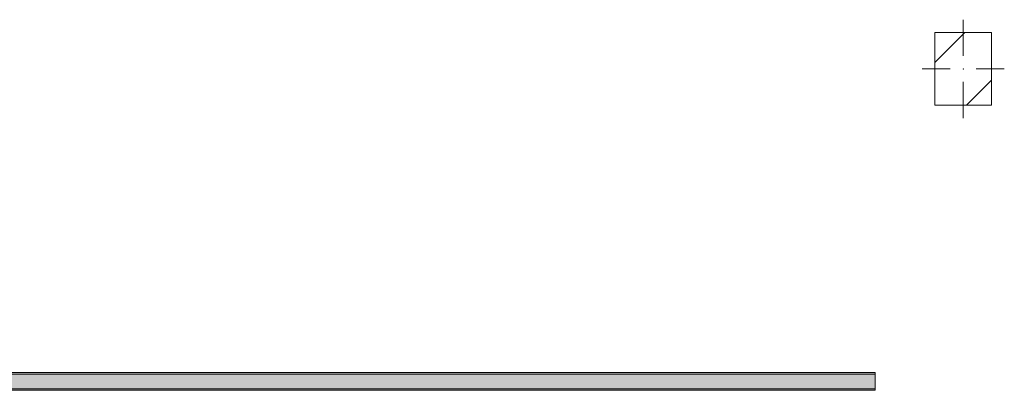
# Model space of a CAD drawing. Header units: millimetres. Extents: x -30280 to 309309, y -17460 to 4378.
# Tile 70 of 256: x 6454 to 12559, y -9207 to -6909. Entities that reach past the tile are written whole.
import ezdxf

# ---------------------------------------------------------------- set-up
doc = ezdxf.new("R2010")
doc.units = ezdxf.units.MM
doc.header["$MEASUREMENT"] = 0
doc.linetypes.add('Wipeout_Contour', pattern=[1000, 0, -1000])
doc.layers.add('10_ESTR_Pilars', color=7, linetype='Continuous')
doc.layers.add('12_FAÇ_Façana', color=7, linetype='Continuous')
for name, color, linetype, lineweight in [('10_ESTR_Pilars_Pluma_Nº__20', 1, 'Continuous', 5), ('10_ESTR_Pilars_Pluma_Nº__28', 7, 'Continuous', 20), ('10_ESTR_Pilars_Pluma_Nº__42', 8, 'Continuous', 25), ('12_FAÇ_Façana_Pluma_Nº__7', 7, 'Continuous', 5)]:
    doc.layers.add(name, color=color, linetype=linetype, lineweight=lineweight)
doc.layers.add('12_FAÇ_Façana_Pluma_Nº__102', color=7, linetype='Continuous', lineweight=5, true_color=0xcccccc)
doc.layers.add('12_FAÇ_Façana_Pluma_Nº__176', color=7, linetype='Continuous', lineweight=15, true_color=0x93a0c6)

# ---------------------------------------------------------------- blocks, each defined once
blk = doc.blocks.new('Muro_63_1', base_point=(6178.9, -9207.4))
at = {"layer": '12_FAÇ_Façana_Pluma_Nº__102', "linetype": 'Continuous', "lineweight": 0, "true_color": 0xe5e5e5}
for points in [[(6168.9, -9107.4), (6078.9, -9107.4), (6078.9, -9197.4)], [(6168.9, -9107.4), (6078.9, -9197.4), (6168.9, -9197.4)], [(6168.9, -9197.4), (11758.9, -9197.4), (11758.9, -9107.4), (6168.9, -9107.4)]]:
    blk.add_hatch(color=254, dxfattribs=at).paths.add_polyline_path(points)
at = {"layer": '12_FAÇ_Façana_Pluma_Nº__176', "linetype": 'Continuous', "lineweight": 0, "true_color": 0x495063}
for points in [[(6178.9, -9097.4), (6168.9, -9097.4), (6168.9, -9107.4)], [(6178.9, -9097.4), (6168.9, -9107.4), (6178.9, -9107.4)], [(6178.9, -9107.4), (11758.9, -9107.4), (11758.9, -9097.4), (6178.9, -9097.4)], [(6078.9, -9197.4), (6068.9, -9197.4), (6068.9, -9207.4)], [(6068.9, -9207.4), (6078.9, -9207.4), (6078.9, -9197.4)], [(6078.9, -9197.4), (6078.9, -9207.4), (11758.9, -9207.4), (11758.9, -9197.4)]]:
    blk.add_hatch(color=251, dxfattribs=at).paths.add_polyline_path(points)
at = {"layer": '12_FAÇ_Façana_Pluma_Nº__7', "color": 7, "linetype": 'Continuous', "lineweight": 5}
for p, q in [((6078.9, -9107.4), (6078.9, -9197.4)), ((6168.9, -9097.4), (6168.9, -9107.4)), ((11758.9, -9107.4), (6168.9, -9107.4)), ((6078.9, -9197.4), (6168.9, -9197.4)), ((6168.9, -9197.4), (11758.9, -9197.4))]:
    blk.add_line(p, q, dxfattribs=at)
at = {"layer": '12_FAÇ_Façana_Pluma_Nº__7', "color": 7, "linetype": 'Continuous', "lineweight": 5, "flags": 128}
for points in [[(11758.9, -9097.4), (6178.9, -9097.4)], [(11758.9, -9107.4), (11758.9, -9097.4)], [(11758.9, -9197.4), (11758.9, -9107.4)], [(6068.9, -9207.4), (11758.9, -9207.4)], [(11758.9, -9207.4), (11758.9, -9197.4)]]:
    blk.add_lwpolyline(points, dxfattribs=at)
blk = doc.blocks.new('Pilar_28_1', base_point=(12303.9, -7214))
at = {"color": 254, "linetype": 'Wipeout_Contour', "lineweight": 0, "ltscale": 57057.565923}
blk.add_wipeout([(12128.9, -7439), (12478.9, -7439), (12478.9, -6989), (12128.9, -6989)], dxfattribs=at).dxf.layer = '10_ESTR_Pilars'
at = {"layer": '10_ESTR_Pilars_Pluma_Nº__42', "linetype": 'Continuous', "lineweight": 25}
h = blk.add_hatch(dxfattribs=at)
h.set_pattern_fill('00_GCT_trama_45º_e1_400__05', color=8, style=0, pattern_type=2)
h.set_pattern_definition([(45, (0, 0), (-229.81, 229.81), [])])
h.paths.add_polyline_path([(12128.9, -7439), (12478.9, -7439), (12478.9, -6989), (12128.9, -6989)])
at = {"layer": '10_ESTR_Pilars_Pluma_Nº__20', "color": 1, "linetype": 'Continuous', "lineweight": 5}
for p, q in [((12303.9, -7134), (12303.9, -6909)), ((12223.9, -7214), (12048.9, -7214)), ((12383.9, -7214), (12558.9, -7214)), ((12303.9, -7294), (12303.9, -7519))]:
    blk.add_line(p, q, dxfattribs=at)
blk.add_point((12303.9, -7214), dxfattribs=at)
at = {"layer": '10_ESTR_Pilars_Pluma_Nº__28', "color": 7, "linetype": 'Continuous', "lineweight": 20, "flags": 128}
blk.add_lwpolyline([(12128.9, -7439), (12478.9, -7439), (12478.9, -6989), (12128.9, -6989)], close=True, dxfattribs=at)

msp = doc.modelspace()

# ---------------------------------------------------------------- block references
at = {"layer": '10_ESTR_Pilars', "color": 7, "lineweight": 20}
msp.add_blockref('Pilar_28_1', (12303.9, -7214), dxfattribs=at)
at = {"layer": '12_FAÇ_Façana', "color": 7, "lineweight": 20}
msp.add_blockref('Muro_63_1', (6178.9, -9207.4), dxfattribs=at)

doc.saveas('drawing.dxf')
